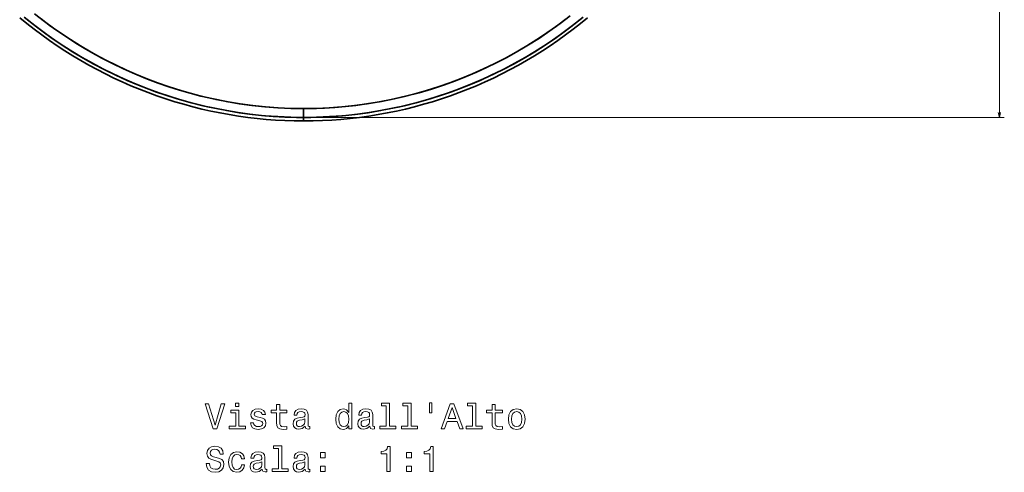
# Model space of a CAD drawing. Extents: x 443 to 1849, y -713 to 988.
# Tile 1 of 5: x 508 to 905, y -713 to -530. Entities that reach past the tile are written whole.
import ezdxf

# ---------------------------------------------------------------- set-up
doc = ezdxf.new("R2010")
doc.units = 0

msp = doc.modelspace()

# ---------------------------------------------------------------- linework, layer by layer
at = {"color": 7, "lineweight": 13}
for p, q in [((902.63, -569.61), (902.63, -51.1)), ((624.62, -569.61), (904.63, -569.61))]:
    msp.add_line(p, q, dxfattribs=at)
at = {"color": 7, "lineweight": 35, "ltscale": 0.088922}
for p, q in [((622.62, -569.61), (622.62, -566.05)), ((622.62, -566.05), (622.62, -569.61))]:
    msp.add_line(p, q, dxfattribs=at)
at = {"color": 7, "lineweight": 35, "ltscale": 0.036067}
for p, q in [((622.62, -571.05), (622.62, -569.61)), ((622.62, -569.61), (622.62, -571.05))]:
    msp.add_line(p, q, dxfattribs=at)
at = {"color": 7, "lineweight": 35, "ltscale": 0.027512}
for p in [(621.52, -571.05), (623.72, -571.05)]:
    msp.add_line(p, (622.62, -571.05), dxfattribs=at)
at = {"color": 7, "lineweight": 35}
for points in [[(622.62, -571.05), (618.86, -571.01), (615.1, -570.89), (611.34, -570.69), (607.59, -570.41), (603.85, -570.05), (600.11, -569.61), (596.38, -569.09), (592.67, -568.5), (588.97, -567.82), (585.28, -567.07), (581.62, -566.23), (577.97, -565.32), (574.34, -564.34), (570.73, -563.27), (567.14, -562.13), (563.58, -560.92), (560.05, -559.63), (556.55, -558.27), (553.07, -556.83), (549.63, -555.32), (546.21, -553.74), (542.84, -552.08), (539.49, -550.36), (536.19, -548.57), (532.92, -546.71), (529.69, -544.78), (526.51, -542.78), (523.36, -540.72), (520.26, -538.59), (517.21, -536.4), (514.2, -534.14), (511.24, -531.83), (508.33, -529.45)], [(510.12, -529.24), (513.82, -532.2), (517.6, -535.06), (521.45, -537.81), (525.38, -540.46), (529.58, -543.14), (533.85, -545.7), (538.2, -548.14), (542.61, -550.45), (547.09, -552.64), (551.62, -554.71), (556.21, -556.64), (560.26, -558.23), (564.35, -559.71), (568.47, -561.1), (572.63, -562.38), (577.34, -563.7), (582.08, -564.89), (586.85, -565.94), (591.65, -566.87), (596.29, -567.63), (600.94, -568.27), (605.62, -568.79), (610.3, -569.18), (614.99, -569.45), (619.69, -569.59), (622.62, -569.61)], [(622.62, -569.61), (617.42, -569.53), (612.23, -569.3), (607.04, -568.92), (601.87, -568.38), (596.72, -567.7), (592.43, -567.01), (588.16, -566.21), (583.91, -565.31), (579.68, -564.3), (575.48, -563.2), (571.31, -561.98), (567.16, -560.67), (563.05, -559.25), (558.98, -557.74), (554.6, -555.98), (550.27, -554.11), (545.99, -552.12), (541.77, -550.02), (537.6, -547.81), (533.49, -545.49), (529.75, -543.25), (526.07, -540.92), (522.44, -538.5), (518.88, -535.99), (515.08, -533.17), (511.35, -530.24)], [(622.62, -566.05), (620.01, -566.03), (617.4, -565.97), (612.19, -565.74), (606.99, -565.34), (601.8, -564.79), (596.64, -564.08), (591.5, -563.21), (586.38, -562.19), (581.29, -561.01), (576.93, -559.87), (572.6, -558.62), (568.31, -557.25), (564.05, -555.77), (559.83, -554.19), (555.55, -552.45), (551.32, -550.6), (547.14, -548.63), (543.02, -546.56), (538.95, -544.38), (534.94, -542.09), (530.99, -539.7), (526.7, -536.93), (522.5, -534.04), (518.38, -531.04), (514.35, -527.91)], [(622.62, -566.05), (617.49, -565.98), (612.36, -565.75), (607.25, -565.36), (602.14, -564.83), (597.06, -564.14), (592.21, -563.34), (587.4, -562.4), (582.61, -561.33), (577.86, -560.12), (573.14, -558.78), (568.46, -557.3), (563.83, -555.69), (559.22, -553.95), (554.67, -552.07), (550.17, -550.07), (545.73, -547.94), (541.35, -545.69), (537.04, -543.31), (532.8, -540.81), (528.72, -538.26), (524.72, -535.6), (520.79, -532.82), (516.94, -529.94)], [(729.88, -528.72), (725.83, -531.81), (721.7, -534.78), (717.48, -537.64), (713.17, -540.37), (708.8, -542.97), (704.35, -545.44), (700.33, -547.53), (696.26, -549.52), (692.14, -551.39), (687.97, -553.16), (683.76, -554.82), (678.92, -556.58), (674.03, -558.19), (669.09, -559.65), (664.1, -560.97), (659.09, -562.14), (653.94, -563.17), (651.36, -563.63), (648.77, -564.05), (646.17, -564.43), (643.57, -564.77), (639.4, -565.23), (635.21, -565.59), (631.02, -565.85), (626.82, -566), (622.62, -566.05)], [(735.12, -529.24), (731.42, -532.2), (727.64, -535.06), (723.79, -537.81), (719.87, -540.46), (715.67, -543.14), (711.39, -545.7), (707.05, -548.14), (702.63, -550.45), (698.16, -552.64), (693.62, -554.71), (689.04, -556.64), (684.98, -558.23), (680.89, -559.71), (676.77, -561.1), (672.61, -562.38), (667.9, -563.7), (663.16, -564.89), (658.39, -565.94), (653.59, -566.87), (648.96, -567.63), (644.3, -568.27), (639.63, -568.79), (634.94, -569.18), (630.25, -569.45), (625.55, -569.59), (622.62, -569.61)], [(622.62, -571.05), (626.38, -571.01), (630.14, -570.89), (633.9, -570.69), (637.65, -570.41), (641.4, -570.05), (645.13, -569.61), (648.86, -569.09), (652.57, -568.5), (656.27, -567.82), (659.96, -567.07), (663.63, -566.23), (667.28, -565.32), (670.91, -564.34), (674.51, -563.27), (678.1, -562.13), (681.66, -560.92), (685.19, -559.63), (688.7, -558.27), (692.17, -556.83), (695.62, -555.32), (699.03, -553.74), (702.41, -552.08), (705.75, -550.36), (709.05, -548.57), (712.32, -546.71), (715.55, -544.78), (718.74, -542.78), (721.88, -540.72), (724.98, -538.59), (728.03, -536.4), (731.04, -534.14), (734, -531.83), (736.91, -529.45)], [(622.62, -566.05), (627.75, -565.98), (632.88, -565.75), (638, -565.36), (643.1, -564.83), (648.19, -564.14), (653.03, -563.34), (657.84, -562.4), (662.63, -561.33), (667.39, -560.12), (672.1, -558.78), (676.78, -557.3), (681.42, -555.69), (686.02, -553.95), (690.57, -552.07), (695.07, -550.07), (699.51, -547.94), (703.89, -545.69), (708.2, -543.31), (712.45, -540.81), (716.52, -538.26), (720.52, -535.6), (724.45, -532.82), (728.3, -529.94)], [(622.62, -569.61), (627.82, -569.53), (633.02, -569.3), (638.2, -568.92), (643.37, -568.38), (648.53, -567.7), (652.82, -567.01), (657.09, -566.21), (661.33, -565.31), (665.56, -564.3), (669.76, -563.2), (673.94, -561.98), (678.08, -560.67), (682.19, -559.25), (686.26, -557.74), (690.64, -555.98), (694.97, -554.11), (699.25, -552.12), (703.48, -550.02), (707.64, -547.81), (711.75, -545.49), (715.49, -543.25), (719.17, -540.92), (722.8, -538.5), (726.36, -535.99), (730.17, -533.17), (733.89, -530.24)]]:
    msp.add_lwpolyline(points, dxfattribs=at)
at = {"color": 7, "lineweight": 13}
msp.add_lwpolyline([(902.11, -567.68), (902.63, -569.61), (903.15, -567.68)], dxfattribs=at)
for points in [[(589.47, -684.96), (586.96, -693.48), (584.38, -684.96), (583.01, -684.96), (586.24, -694.97), (587.68, -694.97), (590.83, -684.96)], [(596.57, -684.63), (595.23, -684.63), (595.23, -686.07), (596.57, -686.07)], [(611.7, -688.58), (611.7, -692.45), (611.79, -693.71), (612.19, -694.57), (613, -695.07), (614.37, -695.25), (615.86, -695.18), (615.86, -694.08), (614.77, -694.17), (613.77, -694.05), (613.24, -693.69), (613.01, -693.09), (612.97, -692.24), (612.97, -688.58), (615.86, -688.58), (615.86, -687.5), (612.97, -687.5), (612.97, -685.23), (611.7, -685.23), (611.7, -687.5), (609.51, -687.5), (609.51, -688.58)], [(640.78, -693.78), (640.78, -694.97), (642.05, -694.97), (642.05, -684.63), (640.79, -684.63), (640.79, -688.42), (639.83, -687.32), (639.24, -687.06), (638.56, -686.96), (637.33, -687.25), (636.38, -688.06), (635.76, -689.35), (635.55, -691.1), (635.76, -692.84), (636.38, -694.15), (637.33, -694.97), (638.56, -695.25), (639.24, -695.15), (639.84, -694.89)], [(655.89, -685.69), (655.89, -693.91), (653.28, -693.91), (653.28, -694.97), (659.75, -694.97), (659.75, -693.91), (657.16, -693.91), (657.16, -684.63), (653.9, -684.63), (653.9, -685.69)], [(664.57, -685.69), (664.57, -693.91), (661.96, -693.91), (661.96, -694.97), (668.43, -694.97), (668.43, -693.91), (665.83, -693.91), (665.83, -684.63), (662.58, -684.63), (662.58, -685.69)], [(673.23, -684.61), (673.23, -688.53), (674.19, -688.53), (674.19, -684.61)], [(678, -694.97), (679.32, -694.97), (680.37, -692.03), (684.37, -692.03), (685.42, -694.97), (686.77, -694.97), (683.11, -684.96), (681.64, -684.96)], [(690.59, -685.69), (690.59, -693.91), (687.98, -693.91), (687.98, -694.97), (694.45, -694.97), (694.45, -693.91), (691.86, -693.91), (691.86, -684.63), (688.6, -684.63), (688.6, -685.69)], [(698.44, -688.58), (698.44, -692.45), (698.53, -693.71), (698.93, -694.57), (699.74, -695.07), (701.11, -695.25), (702.61, -695.18), (702.61, -694.08), (701.51, -694.17), (700.52, -694.05), (699.98, -693.69), (699.75, -693.09), (699.71, -692.24), (699.71, -688.58), (702.61, -688.58), (702.61, -687.5), (699.71, -687.5), (699.71, -685.23), (698.44, -685.23), (698.44, -687.5), (696.25, -687.5), (696.25, -688.58)], [(596.53, -693.91), (596.53, -687.5), (593.27, -687.5), (593.27, -688.58), (595.26, -688.58), (595.26, -693.91), (592.66, -693.91), (592.66, -694.97), (599.15, -694.97), (599.15, -693.91)], [(605.11, -690.46), (603.89, -690.18), (602.98, -689.84), (602.68, -689.17), (602.77, -688.69), (603.07, -688.35), (603.56, -688.13), (604.26, -688.04), (604.94, -688.13), (605.47, -688.39), (605.82, -688.78), (605.96, -689.3), (607.2, -689.3), (607.2, -689.27), (606.99, -688.33), (606.4, -687.6), (605.47, -687.13), (604.26, -686.96), (603.04, -687.13), (602.15, -687.61), (601.58, -688.32), (601.41, -689.21), (601.54, -690.07), (601.94, -690.68), (602.61, -691.11), (603.57, -691.41), (604.98, -691.76), (605.85, -692.12), (606.08, -692.41), (606.17, -692.84), (606.04, -693.37), (605.69, -693.78), (605.13, -694.04), (604.38, -694.12), (603.59, -694.04), (603.01, -693.73), (602.62, -693.24), (602.46, -692.57), (601.24, -692.57), (601.44, -693.72), (602.03, -694.56), (602.97, -695.06), (604.26, -695.25), (605.62, -695.06), (606.61, -694.56), (607.22, -693.75), (607.43, -692.7), (607.28, -691.79), (606.83, -691.17), (606.09, -690.77)], [(623.27, -693.96), (623.27, -694.01), (623.34, -694.5), (623.56, -694.84), (624.47, -695.12), (625.17, -695), (625.17, -694.02), (624.87, -694.07), (624.47, -693.88), (624.39, -693.3), (624.39, -689.3), (624.22, -688.27), (623.72, -687.55), (622.84, -687.12), (621.6, -686.96), (620.39, -687.13), (619.49, -687.62), (618.93, -688.39), (618.75, -689.4), (618.75, -689.48), (619.88, -689.48), (619.98, -688.88), (620.3, -688.45), (620.82, -688.19), (621.56, -688.09), (622.26, -688.16), (622.77, -688.37), (623.07, -688.75), (623.17, -689.27), (623.11, -689.87), (622.88, -690.18), (622.3, -690.32), (621.22, -690.43), (619.98, -690.69), (619.11, -691.16), (618.59, -691.88), (618.43, -692.94), (618.57, -693.89), (619.02, -694.6), (619.74, -695.05), (620.73, -695.2), (622.07, -694.9)], [(638.77, -688.1), (639.61, -688.3), (640.24, -688.86), (640.62, -689.8), (640.76, -691.1), (640.62, -692.41), (640.24, -693.35), (639.61, -693.92), (638.77, -694.11), (637.98, -693.92), (637.38, -693.35), (636.97, -692.39), (636.84, -691.1), (636.97, -689.82), (637.38, -688.88), (637.98, -688.3)], [(649.29, -693.96), (649.29, -694.01), (649.37, -694.5), (649.58, -694.84), (650.49, -695.12), (651.2, -695), (651.2, -694.02), (650.89, -694.07), (650.49, -693.88), (650.42, -693.3), (650.42, -689.3), (650.24, -688.27), (649.74, -687.55), (648.86, -687.12), (647.62, -686.96), (646.41, -687.13), (645.52, -687.62), (644.96, -688.39), (644.77, -689.4), (644.77, -689.48), (645.91, -689.48), (646.01, -688.88), (646.32, -688.45), (646.84, -688.19), (647.58, -688.09), (648.28, -688.16), (648.79, -688.37), (649.09, -688.75), (649.19, -689.27), (649.13, -689.87), (648.9, -690.18), (648.33, -690.32), (647.25, -690.43), (646.01, -690.69), (645.13, -691.16), (644.61, -691.88), (644.45, -692.94), (644.6, -693.89), (645.04, -694.6), (645.76, -695.05), (646.76, -695.2), (648.1, -694.9)], [(680.83, -690.81), (682.38, -686.4), (683.92, -690.81)], [(705.04, -691.11), (705.27, -692.87), (705.94, -694.17), (706.99, -694.97), (708.4, -695.25), (709.8, -694.97), (710.85, -694.18), (711.51, -692.88), (711.76, -691.11), (711.51, -689.35), (710.85, -688.04), (709.8, -687.25), (708.4, -686.96), (706.99, -687.25), (705.94, -688.06), (705.27, -689.35)], [(706.34, -691.1), (706.47, -689.8), (706.87, -688.86), (707.52, -688.29), (708.4, -688.09), (709.26, -688.29), (709.91, -688.85), (710.32, -689.8), (710.46, -691.1), (710.32, -692.41), (709.91, -693.36), (709.26, -693.94), (708.4, -694.12), (707.52, -693.94), (706.87, -693.36), (706.47, -692.41)], [(623.13, -692.26), (622.95, -693.01), (622.49, -693.59), (621.8, -693.96), (620.95, -694.09), (620.4, -694.02), (620.01, -693.79), (619.77, -693.39), (619.7, -692.83), (619.75, -692.32), (619.98, -691.96), (620.91, -691.56), (622.07, -691.39), (623.13, -691.04)], [(649.15, -692.26), (648.98, -693.01), (648.51, -693.59), (647.82, -693.96), (646.97, -694.09), (646.43, -694.02), (646.04, -693.79), (645.79, -693.39), (645.72, -692.83), (645.78, -692.32), (646.01, -691.96), (646.93, -691.56), (648.1, -691.39), (649.15, -691.04)], [(584.68, -708.95), (583.37, -708.95), (583.66, -710.48), (584.38, -711.6), (585.49, -712.28), (586.99, -712.52), (588.47, -712.29), (589.58, -711.66), (590.29, -710.67), (590.55, -709.35), (590.33, -708.17), (589.73, -707.41), (588.75, -706.9), (587.43, -706.53), (586.31, -706.26), (585.58, -705.94), (585.16, -705.48), (585.03, -704.76), (585.16, -704.11), (585.53, -703.62), (586.11, -703.29), (586.9, -703.17), (587.71, -703.32), (588.34, -703.71), (588.76, -704.35), (588.96, -705.23), (590.27, -705.23), (590.27, -705.2), (590.04, -703.85), (589.37, -702.84), (588.3, -702.21), (586.86, -701.99), (585.56, -702.21), (584.55, -702.81), (583.9, -703.75), (583.67, -704.96), (583.86, -706.04), (584.41, -706.77), (585.27, -707.26), (586.45, -707.64), (587.62, -707.97), (588.5, -708.29), (589.03, -708.75), (589.22, -709.5), (589.05, -710.26), (588.6, -710.84), (587.92, -711.2), (587.05, -711.31), (586.07, -711.16), (585.32, -710.69), (584.84, -709.94)], [(597.58, -707.08), (598.83, -707.08), (598.57, -705.92), (597.95, -705.02), (596.99, -704.45), (595.73, -704.24), (594.35, -704.53), (593.3, -705.33), (592.64, -706.65), (592.41, -708.4), (592.62, -710.15), (593.27, -711.44), (594.29, -712.25), (595.69, -712.52), (596.93, -712.31), (597.9, -711.7), (598.56, -710.75), (598.85, -709.48), (597.64, -709.48), (597.42, -710.29), (597.02, -710.9), (596.44, -711.27), (595.73, -711.39), (594.85, -711.2), (594.22, -710.62), (593.83, -709.69), (593.7, -708.36), (593.83, -707.06), (594.24, -706.13), (594.88, -705.55), (595.73, -705.35), (596.48, -705.48), (597.05, -705.81), (597.42, -706.36)], [(605.92, -711.24), (605.92, -711.28), (605.99, -711.77), (606.21, -712.12), (607.12, -712.39), (607.82, -712.28), (607.82, -711.3), (607.52, -711.34), (607.12, -711.16), (607.05, -710.58), (607.05, -706.57), (606.87, -705.55), (606.37, -704.83), (605.49, -704.4), (604.25, -704.24), (603.04, -704.41), (602.15, -704.9), (601.58, -705.67), (601.4, -706.67), (601.4, -706.76), (602.54, -706.76), (602.64, -706.16), (602.95, -705.72), (603.47, -705.46), (604.21, -705.36), (604.91, -705.43), (605.42, -705.65), (605.72, -706.03), (605.82, -706.54), (605.76, -707.15), (605.53, -707.45), (604.96, -707.6), (603.88, -707.71), (602.64, -707.97), (601.76, -708.43), (601.24, -709.15), (601.08, -710.22), (601.22, -711.17), (601.67, -711.88), (602.39, -712.32), (603.39, -712.48), (604.73, -712.18)], [(612.52, -702.97), (612.52, -711.18), (609.91, -711.18), (609.91, -712.25), (616.38, -712.25), (616.38, -711.18), (613.79, -711.18), (613.79, -701.9), (610.53, -701.9), (610.53, -702.97)], [(623.27, -711.24), (623.27, -711.28), (623.34, -711.77), (623.56, -712.12), (624.47, -712.39), (625.17, -712.28), (625.17, -711.3), (624.87, -711.34), (624.47, -711.16), (624.39, -710.58), (624.39, -706.57), (624.22, -705.55), (623.72, -704.83), (622.84, -704.4), (621.6, -704.24), (620.39, -704.41), (619.49, -704.9), (618.93, -705.67), (618.75, -706.67), (618.75, -706.76), (619.88, -706.76), (619.98, -706.16), (620.3, -705.72), (620.82, -705.46), (621.56, -705.36), (622.26, -705.43), (622.77, -705.65), (623.07, -706.03), (623.17, -706.54), (623.11, -707.15), (622.88, -707.45), (622.3, -707.6), (621.22, -707.71), (619.98, -707.97), (619.11, -708.43), (618.59, -709.15), (618.43, -710.22), (618.57, -711.17), (619.02, -711.88), (619.74, -712.32), (620.73, -712.48), (622.07, -712.18)], [(629.34, -706.66), (631.32, -706.66), (631.32, -704.51), (629.34, -704.51)], [(656.09, -712.25), (657.41, -712.25), (657.41, -702.18), (656.43, -702.18), (656.17, -703.06), (655.65, -703.65), (654.85, -703.99), (653.76, -704.11), (653.76, -705.13), (656.09, -705.13)], [(664.03, -706.66), (666.02, -706.66), (666.02, -704.51), (664.03, -704.51)], [(673.44, -712.25), (674.75, -712.25), (674.75, -702.18), (673.77, -702.18), (673.51, -703.06), (673, -703.65), (672.2, -703.99), (671.11, -704.11), (671.11, -705.13), (673.44, -705.13)], [(605.78, -709.54), (605.6, -710.29), (605.14, -710.87), (604.45, -711.24), (603.6, -711.37), (603.05, -711.3), (602.66, -711.07), (602.42, -710.67), (602.35, -710.1), (602.41, -709.6), (602.64, -709.24), (603.56, -708.84), (604.73, -708.66), (605.78, -708.32)], [(623.13, -709.54), (622.95, -710.29), (622.49, -710.87), (621.8, -711.24), (620.95, -711.37), (620.4, -711.3), (620.01, -711.07), (619.77, -710.67), (619.7, -710.1), (619.75, -709.6), (619.98, -709.24), (620.91, -708.84), (622.07, -708.66), (623.13, -708.32)], [(629.34, -712.25), (631.32, -712.25), (631.32, -710.1), (629.34, -710.1)], [(664.03, -712.25), (666.02, -712.25), (666.02, -710.1), (664.03, -710.1)]]:
    msp.add_lwpolyline(points, close=True, dxfattribs=at)
at = {"color": 7, "lineweight": 35}
for centre, start, end in [((622.6, -395.03), 268.7751, 270.0074), ((622.64, -395.03), 269.9926, 271.2249)]:
    msp.add_arc(centre, 176.02, start, end, dxfattribs=at)

doc.saveas('drawing.dxf')
